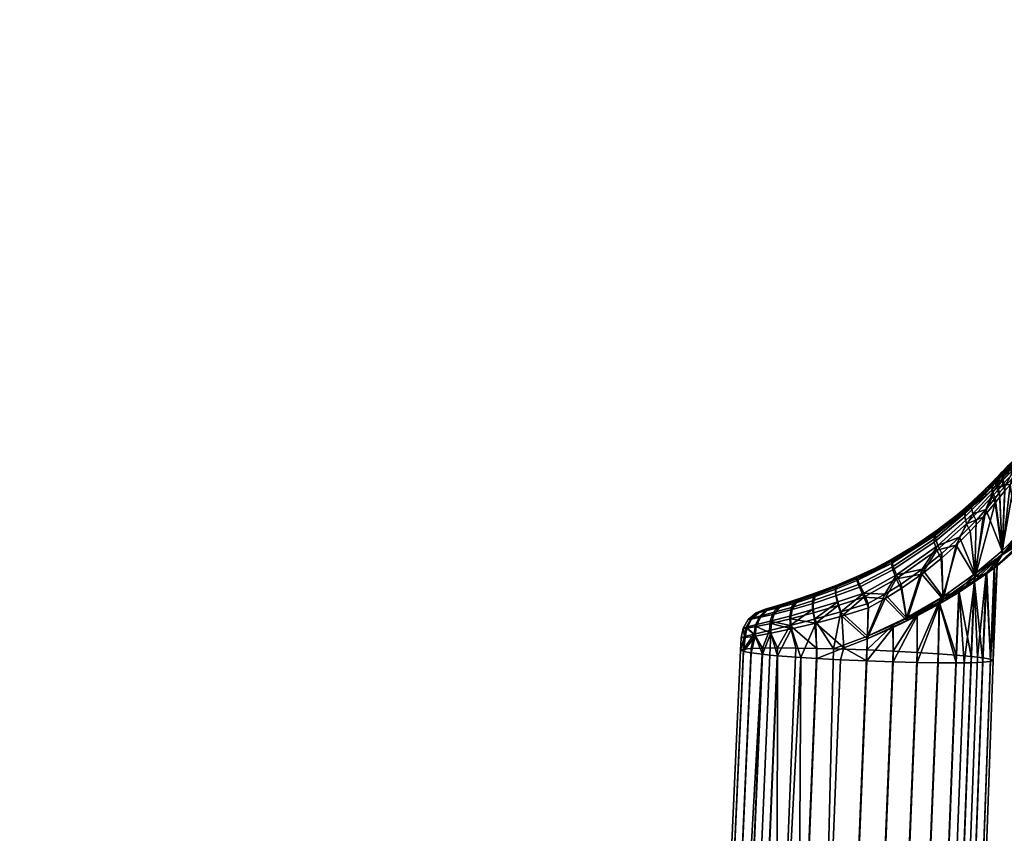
# Model space of a CAD drawing. Header units: millimetres. Extents: x -339 to 339, y -344 to 326.
# Tile 93 of 256: x -337 to -240, y 175 to 256. Entities that reach past the tile are written whole.
import ezdxf

# ---------------------------------------------------------------- set-up
doc = ezdxf.new("R2010")
doc.units = ezdxf.units.MM
doc.header["$MEASUREMENT"] = 0
doc.layers.add('kolecka', color=250, linetype='Continuous')
doc.layers.add('podrucky', color=7, linetype='Continuous')

msp = doc.modelspace()

# ---------------------------------------------------------------- meshes
at = {"layer": 'kolecka'}
mesh = msp.add_polyface(dxfattribs=at)
corners = [(-304.849, -53.556, 32.196), (-304.849, -53.503, 28.713), (-322.849, -53.503, 28.713), (-322.849, -53.556, 32.196), (-304.849, -54.017, 35.673), (-322.849, -54.017, 35.673), (-302.849, -53.976, 24.541), (-302.849, -53.476, 30), (-291.849, -53.597, 27.304), (-291.849, -53.976, 24.541), (-302.849, -53.976, 35.459), (-291.849, -53.597, 32.696), (-291.849, -53.476, 30), (-291.849, -53.976, 35.459), (-290.744, -53.685, 30), (-290.744, -54.215, 24.419), (-324.849, -53.976, 24.541), (-335.849, -53.597, 27.304), (-335.849, -53.476, 30), (-324.849, -53.476, 30), (-335.849, -53.597, 32.696), (-324.849, -53.976, 35.459), (-335.849, -53.976, 24.541), (-336.953, -53.685, 30), (-336.953, -54.26, 35.812), (-199.389, 255.192, 30.246), (-201.039, 255.315, 30.331), (-200.84, 255.505, 26.127), (-199.182, 255.4, 26.085), (-197.641, 255.083, 30.186), (-197.475, 255.315, 26.056), (-197.807, 255.168, 34.326), (-199.595, 255.349, 34.413), (-195.823, 255.008, 30.15), (-195.731, 255.259, 26.038), (-195.914, 255.047, 34.273), (-196.006, 255.181, 38.392), (-197.973, 255.393, 38.453), (-193.969, 254.981, 30.138), (-193.969, 255.24, 26.032), (-193.969, 255.003, 34.255), (-193.969, 255.106, 38.372), (-193.969, 255.263, 42.487), (-196.098, 255.376, 42.508), (-192.116, 255.008, 30.15), (-192.207, 255.259, 26.038), (-192.024, 255.047, 34.273), (-191.932, 255.181, 38.392), (-191.84, 255.376, 42.508), (-190.298, 255.083, 30.186), (-190.464, 255.315, 26.056), (-190.132, 255.168, 34.326), (-189.966, 255.393, 38.453), (-188.55, 255.192, 30.246), (-188.756, 255.4, 26.085), (-188.344, 255.349, 34.413), (-186.899, 255.315, 30.331), (-187.097, 255.505, 26.127)]
mesh.append_faces([[corners[k] for k in face] for face in [(0, 1, 2, 3), (4, 0, 3, 5), (6, 7, 8, 9), (7, 10, 11, 12), (10, 13, 11, 11), (12, 8, 7, 7), (14, 8, 12, 12), (14, 12, 11, 11), (14, 15, 8, 8), (16, 17, 18, 19), (19, 18, 20, 21), (16, 22, 17, 17), (23, 18, 17, 17), (23, 20, 18, 18), (23, 24, 20, 20), (25, 26, 27, 28), (29, 25, 28, 30), (31, 32, 25, 29), (33, 29, 30, 34), (35, 31, 29, 33), (36, 37, 31, 35), (38, 33, 34, 39), (40, 35, 33, 38), (41, 36, 35, 40), (42, 43, 36, 41), (44, 38, 39, 45), (46, 40, 38, 44), (47, 41, 40, 46), (48, 42, 41, 47), (49, 44, 45, 50), (51, 46, 44, 49), (52, 47, 46, 51), (53, 49, 50, 54), (55, 51, 49, 53), (56, 53, 54, 57)]])
at = {"layer": 'podrucky'}
mesh = msp.add_polyface(dxfattribs=at)
corners = [(-235.692, 207.674, 706.182), (-234.374, 209.056, 707.866), (-234.729, 213.335, 707.039), (-231.544, 210.977, 709.976), (-233.66, 213.725, 708.209), (-235.608, 212.941, 705.72), (-236.395, 212.5, 703.946), (-238.23, 204.567, 700.915), (-237.292, 211.648, 701.826), (-237.85, 211.124, 700.827), (-236.994, 205.994, 703.287), (-236.808, 212.101, 702.863), (-236.746, 211.707, 656.567), (-236.994, 205.576, 656.831), (-237.263, 211.226, 657.702), (-234.315, 212.955, 651.862), (-234.456, 208.521, 652.009), (-235.692, 207.223, 653.758), (-231.631, 210.466, 649.647), (-232.597, 213.448, 650.236), (-238.236, 204.182, 659.27), (-237.849, 210.678, 658.778), (-236.325, 212.11, 655.441), (-236.569, 206.117, 655.702), (-235.488, 212.511, 653.546), (-231.631, 210.466, 649.647), (-231.324, 210.136, 652.699), (-234.456, 208.521, 652.009), (-234.456, 207.972, 656.23), (-234.456, 207.054, 666.296), (-234.456, 207.325, 694.076), (-231.324, 209.014, 693.934), (-231.324, 210.67, 707.61), (-234.456, 208.363, 703.566), (-234.374, 209.056, 707.866), (-231.544, 210.977, 709.976), (-239.191, 210.558, 680.153), (-235.949, 212.834, 680.131), (-235.949, 213.2, 666.69), (-239.191, 210.929, 666.544), (-238.46, 211.844, 662.499), (-237.697, 212.783, 697.982), (-239.191, 211.194, 693.752), (-239.191, 211.439, 696.437), (-238.491, 211.467, 660.612), (-237.043, 212.754, 658.4), (-237.265, 212.009, 658.003), (-238.589, 210.773, 660.142), (-236.709, 212.51, 656.841), (-238.491, 210.049, 659.789), (-239, 209.518, 660.495), (-238.196, 212.046, 661.149), (-239.531, 210.78, 662.655), (-239.191, 211.17, 663.255), (-238.535, 211.213, 699.525), (-238.462, 210.523, 699.894), (-239.532, 209.37, 698.554), (-238.423, 211.865, 699.05), (-239.688, 210.588, 697.623), (-237.275, 212.399, 701.511)]
mesh.append_faces([[corners[k] for k in face] for face in [(0, 1, 2, 2), (1, 3, 4, 4), (2, 5, 0, 0), (0, 5, 6, 6), (7, 8, 9, 9), (8, 10, 11, 11), (10, 6, 11, 11), (4, 2, 1, 1), (12, 13, 14, 14), (15, 16, 17, 17), (18, 16, 19, 19), (20, 21, 14, 14), (12, 22, 23, 23), (24, 17, 22, 22), (17, 24, 15, 15), (15, 19, 16, 16), (25, 26, 27, 27), (28, 27, 26, 26), (29, 28, 26, 26), (30, 31, 32, 33), (34, 33, 32, 32), (35, 34, 32, 32), (36, 37, 38, 39), (39, 38, 40, 40), (41, 42, 43, 43), (44, 45, 46, 47), (12, 14, 46, 48), (46, 14, 21, 21), (49, 47, 21, 21), (49, 50, 47, 47), (51, 52, 40, 40), (52, 53, 40, 40), (47, 46, 21, 21), (9, 54, 55, 55), (56, 55, 54, 54), (57, 58, 54, 54), (9, 59, 54, 54), (9, 8, 59, 59)]])
mesh = msp.add_polyface(dxfattribs=at)
corners = [(-239.885, 210.47, 663.912), (-239.191, 210.929, 666.544), (-239.191, 211.17, 663.255), (-238.46, 211.844, 662.499), (-239.191, 210.558, 680.153), (-240.424, 209.76, 666.469), (-240.424, 209.387, 680.164), (-240.424, 209.899, 664.471), (-241.729, 208.578, 665.773), (-240.424, 209.881, 692.001), (-239.191, 211.194, 693.752), (-239.897, 210.719, 695.815), (-239.191, 211.439, 696.437), (-241.428, 209.116, 694.374), (-241.414, 208.873, 691.061), (-240.424, 210.155, 695.311), (-238.491, 211.467, 660.612), (-238.589, 210.773, 660.142), (-239.708, 209.597, 661.547), (-239.714, 210.238, 662.063), (-239, 209.518, 660.495), (-239.525, 208.931, 661.158), (-239.531, 210.78, 662.655), (-238.196, 212.046, 661.149), (-240.701, 209.527, 663.82), (-240.176, 210.092, 663.288), (-240.306, 209.572, 662.674), (-240.811, 209.008, 663.182), (-240.25, 208.96, 662.139), (-240.291, 209.908, 697.048), (-240.784, 209.354, 696.593), (-240.714, 208.791, 697.153), (-240.245, 209.346, 697.591), (-240.169, 210.379, 696.435), (-240.681, 209.823, 695.956), (-242.743, 207.776, 694.262), (-239.688, 210.588, 697.623), (-238.423, 211.865, 699.05), (-238.131, 212.405, 698.516), (-239.693, 210, 698.165), (-239.532, 209.37, 698.554), (-238.535, 211.213, 699.525), (-239.472, 211.082, 697.04)]
mesh.append_faces([[corners[k] for k in face] for face in [(0, 1, 2, 2), (3, 2, 1, 1), (4, 1, 5, 6), (5, 0, 7, 7), (7, 8, 5, 5), (5, 1, 0, 0), (9, 10, 4, 6), (10, 11, 12, 12), (9, 11, 10, 10), (13, 9, 14, 14), (9, 13, 15, 15), (15, 11, 9, 9), (16, 17, 18, 19), (17, 20, 18, 18), (20, 21, 18, 18), (19, 22, 23, 16), (24, 25, 26, 27), (28, 26, 19, 18), (22, 19, 26, 25), (2, 22, 25, 0), (0, 25, 24, 7), (8, 7, 24, 24), (29, 30, 31, 32), (33, 34, 30, 29), (35, 34, 15, 13), (33, 29, 36, 36), (15, 34, 33, 11), (37, 38, 36, 36), (32, 39, 29, 29), (32, 40, 39, 39), (29, 39, 36, 36), (41, 39, 40, 40), (41, 36, 39, 39), (11, 33, 42, 42), (11, 42, 12, 12), (33, 36, 42, 42), (38, 12, 42, 42), (38, 42, 36, 36)]])
mesh = msp.add_polyface(dxfattribs=at)
corners = [(-236.641, 206.458, 704.209), (-236.395, 212.5, 703.946), (-236.994, 205.994, 703.287), (-237.292, 211.648, 701.826), (-238.23, 204.567, 700.915), (-235.692, 207.674, 706.182), (-237.85, 211.124, 700.827), (-238.462, 210.523, 699.894), (-238.236, 204.182, 659.27), (-237.263, 211.226, 657.702), (-236.994, 205.576, 656.831), (-239, 209.518, 660.495), (-238.491, 210.049, 659.789), (-237.849, 210.678, 658.778), (-236.569, 206.117, 655.702), (-236.325, 212.11, 655.441), (-235.692, 207.223, 653.758), (-236.746, 211.707, 656.567), (-234.456, 207.054, 666.296), (-231.324, 210.136, 652.699), (-231.324, 208.746, 666.404), (-235.692, 205.626, 680.201), (-236.994, 204.365, 680.213), (-236.994, 204.748, 666.148), (-235.692, 206.007, 666.228), (-234.456, 206.676, 680.191), (-231.324, 208.371, 680.174), (-239.788, 202.591, 694.473), (-236.994, 205.022, 694.269), (-235.692, 206.279, 694.164), (-234.456, 207.325, 694.076), (-231.324, 209.014, 693.934), (-239.788, 202.66, 661.44), (-238.236, 204.182, 659.27), (-236.994, 205.576, 656.831), (-234.456, 208.521, 652.009), (-234.456, 207.972, 656.23), (-235.692, 207.223, 653.758), (-236.569, 206.117, 655.702), (-235.692, 206.714, 658.01), (-240.555, 201.306, 677.639), (-238.23, 204.567, 700.915), (-236.994, 205.994, 703.287), (-235.692, 207.092, 701.94), (-234.456, 208.363, 703.566), (-235.692, 207.674, 706.182), (-236.641, 206.458, 704.209), (-234.374, 209.056, 707.866), (-240.582, 201.333, 682.802), (-240.292, 201.522, 680.241)]
mesh.append_faces([[corners[k] for k in face] for face in [(0, 1, 2, 2), (3, 4, 2, 2), (1, 0, 5, 5), (6, 7, 4, 4), (8, 9, 10, 10), (11, 12, 8, 8), (13, 8, 12, 12), (14, 15, 16, 16), (17, 14, 10, 10), (18, 19, 20, 20), (21, 22, 23, 24), (25, 21, 24, 18), (26, 25, 18, 20), (27, 22, 28, 28), (29, 28, 22, 21), (30, 29, 21, 25), (31, 30, 25, 26), (23, 32, 33, 33), (34, 23, 33, 33), (35, 36, 37, 37), (38, 37, 39, 39), (34, 39, 23, 23), (24, 23, 39, 39), (39, 37, 36, 36), (38, 39, 34, 34), (39, 36, 18, 24), (40, 23, 22, 22), (41, 27, 28, 28), (28, 42, 41, 41), (43, 42, 28, 28), (29, 30, 44, 43), (43, 28, 29, 29), (44, 45, 43, 43), (46, 43, 45, 45), (47, 45, 44, 44), (43, 46, 42, 42), (48, 49, 22, 22)]])
mesh = msp.add_polyface(dxfattribs=at)
corners = [(-242.484, 200.704, 696.372), (-239.788, 203.007, 698.834), (-241.402, 207.094, 696.789), (-238.23, 204.567, 700.915), (-238.462, 210.523, 699.894), (-240.486, 208.195, 697.583), (-240.042, 208.751, 698.014), (-239.532, 209.37, 698.554), (-239.788, 202.66, 661.44), (-242.457, 200.415, 664.052), (-240.48, 207.755, 662.22), (-241.67, 206.337, 663.345), (-239, 209.518, 660.495), (-238.236, 204.182, 659.27), (-239.525, 208.931, 661.158), (-240.025, 208.324, 661.734), (-242.457, 200.415, 664.052), (-239.788, 202.66, 661.44), (-241.322, 200.742, 675.277), (-236.994, 204.748, 666.148), (-240.555, 201.306, 677.639), (-236.994, 204.365, 680.213), (-240.292, 201.522, 680.241), (-239.788, 202.591, 694.473), (-241.359, 200.807, 685.168), (-240.582, 201.333, 682.802), (-242.548, 200.027, 687.289), (-242.484, 200.704, 696.372), (-239.788, 203.007, 698.834), (-238.23, 204.567, 700.915), (-241.414, 208.448, 680.174), (-240.424, 209.387, 680.164), (-240.424, 209.76, 666.469), (-241.414, 208.686, 668.791), (-241.414, 208.873, 691.061), (-240.424, 209.881, 692.001), (-241.729, 208.578, 665.773), (-242.498, 208.087, 693.51), (-241.428, 209.116, 694.374), (-240.811, 209.008, 663.182), (-240.306, 209.572, 662.674), (-240.25, 208.96, 662.139), (-240.731, 208.393, 662.63), (-239.708, 209.597, 661.547), (-243.309, 205.665, 664.773), (-243.409, 206.921, 666.164), (-240.701, 209.527, 663.82), (-240.784, 209.354, 696.593), (-242.81, 207.284, 694.997), (-242.679, 206.665, 695.619), (-240.714, 208.791, 697.153), (-240.681, 209.823, 695.956), (-242.743, 207.776, 694.262), (-240.245, 209.346, 697.591)]
mesh.append_faces([[corners[k] for k in face] for face in [(0, 1, 2, 2), (3, 4, 1, 1), (5, 2, 1, 1), (6, 5, 1, 1), (1, 7, 6, 6), (4, 7, 1, 1), (8, 9, 10, 10), (10, 9, 11, 11), (12, 13, 8, 8), (14, 12, 8, 8), (14, 8, 15, 15), (8, 10, 15, 15), (16, 17, 18, 18), (19, 20, 17, 17), (18, 17, 20, 20), (21, 22, 20, 20), (23, 24, 25, 25), (25, 21, 23, 23), (23, 26, 24, 24), (26, 23, 27, 27), (27, 23, 28, 28), (23, 29, 28, 28), (30, 31, 32, 33), (31, 30, 34, 35), (33, 32, 36, 36), (34, 37, 38, 38), (39, 40, 41, 42), (15, 41, 43, 14), (41, 15, 10, 42), (10, 11, 42, 42), (44, 42, 11, 11), (45, 36, 46, 46), (47, 48, 49, 50), (51, 52, 48, 47), (6, 53, 50, 5), (7, 53, 6, 6), (2, 5, 50, 50)]])
mesh = msp.add_polyface(dxfattribs=at)
corners = [(-244, 204.342, 695.051), (-245.665, 198.443, 694.526), (-242.484, 200.704, 696.372), (-242.377, 206.002, 696.057), (-245.758, 202.74, 694.211), (-241.402, 207.094, 696.789), (-244.349, 203.559, 665.284), (-245.614, 198.193, 666.073), (-245.835, 202.225, 666.08), (-242.457, 200.415, 664.052), (-242.96, 204.934, 664.369), (-241.67, 206.337, 663.345), (-242.513, 199.916, 673.193), (-242.457, 200.415, 664.052), (-241.322, 200.742, 675.277), (-244.071, 199.08, 689.116), (-242.548, 200.027, 687.289), (-242.484, 200.704, 696.372), (-241.729, 208.578, 665.773), (-243.145, 207.271, 666.956), (-241.414, 208.686, 668.791), (-241.414, 208.873, 691.061), (-244.281, 206.526, 692.322), (-242.498, 208.087, 693.51), (-243.472, 206.363, 665.397), (-240.811, 209.008, 663.182), (-240.731, 208.393, 662.63), (-243.309, 205.665, 664.773), (-243.409, 206.921, 666.164), (-240.701, 209.527, 663.82), (-246.514, 203.847, 667.113), (-246.264, 203.057, 666.44), (-246.52, 204.44, 668), (-244.67, 205.992, 668.012), (-246.302, 204.751, 668.929), (-242.81, 207.284, 694.997), (-246.391, 204.237, 693.115), (-246.157, 203.52, 693.804), (-242.679, 206.665, 695.619), (-242.743, 207.776, 694.262), (-246.404, 204.76, 692.238), (-240.714, 208.791, 697.153), (-241.428, 209.116, 694.374), (-246.213, 205.022, 691.329), (-241.414, 208.448, 680.174)]
mesh.append_faces([[corners[k] for k in face] for face in [(0, 1, 2, 2), (2, 3, 0, 0), (0, 4, 1, 1), (3, 2, 5, 5), (6, 7, 8, 8), (9, 6, 10, 10), (6, 9, 7, 7), (10, 11, 9, 9), (12, 13, 14, 14), (15, 16, 17, 17), (18, 19, 20, 20), (21, 22, 23, 23), (24, 25, 26, 27), (28, 29, 25, 24), (30, 24, 27, 31), (32, 28, 24, 30), (27, 11, 10, 10), (18, 28, 19, 19), (6, 27, 10, 10), (31, 6, 8, 8), (19, 28, 33, 33), (28, 32, 34, 33), (6, 31, 27, 27), (35, 36, 37, 38), (39, 40, 36, 35), (0, 37, 4, 4), (38, 0, 3, 3), (5, 41, 38, 38), (3, 5, 38, 38), (39, 22, 40, 40), (39, 23, 22, 22), (39, 42, 23, 23), (38, 37, 0, 0), (33, 43, 22, 22), (44, 20, 19, 19), (21, 44, 22, 22), (44, 19, 33, 33), (22, 44, 33, 33)]])
mesh = msp.add_polyface(dxfattribs=at)
corners = [(-247.705, 201.173, 693.534), (-245.665, 198.443, 694.526), (-245.758, 202.74, 694.211), (-250.616, 201.126, 668.401), (-246.514, 203.847, 667.113), (-246.264, 203.057, 666.44), (-250.264, 200.22, 667.705), (-250.746, 201.752, 669.412), (-246.52, 204.44, 668), (-245.835, 202.225, 666.08), (-247.749, 200.69, 666.866), (-249.788, 199.255, 667.439), (-253.894, 199.41, 668.706), (-254.15, 200.053, 669.779), (-248.406, 203.325, 669.833), (-246.302, 204.751, 668.929), (-250.649, 201.994, 670.489), (-252.398, 201.077, 670.797), (-254.202, 200.235, 670.934), (-254.227, 200.412, 689.68), (-256.155, 199.609, 689.489), (-254.152, 200.277, 690.8), (-246.391, 204.237, 693.115), (-250.562, 201.452, 692.021), (-250.224, 200.627, 692.742), (-246.157, 203.52, 693.804), (-246.404, 204.76, 692.238), (-250.699, 202.002, 691.023), (-253.891, 199.713, 691.857), (-253.485, 198.807, 692.577), (-249.773, 199.715, 693.073), (-252.402, 201.262, 689.743), (-250.629, 202.194, 689.974), (-248.353, 203.555, 690.526), (-246.213, 205.022, 691.329), (-244.281, 206.526, 692.322), (-256.099, 199.445, 671.189), (-244.67, 205.992, 668.012)]
mesh.append_faces([[corners[k] for k in face] for face in [(0, 1, 2, 2), (3, 4, 5, 6), (7, 8, 4, 3), (5, 9, 10, 10), (6, 5, 10, 10), (11, 6, 10, 10), (7, 3, 12, 13), (8, 14, 15, 15), (14, 8, 7, 7), (7, 16, 14, 14), (13, 17, 7, 7), (7, 17, 16, 16), (13, 18, 17, 17), (19, 20, 21, 21), (22, 23, 24, 25), (26, 27, 23, 22), (28, 29, 24, 23), (24, 0, 25, 25), (2, 25, 0, 0), (30, 0, 24, 24), (23, 27, 21, 28), (21, 27, 31, 19), (27, 32, 31, 31), (32, 27, 33, 33), (26, 33, 27, 27), (26, 34, 33, 33), (26, 35, 34, 34), (36, 20, 19, 19), (18, 19, 31, 31), (31, 17, 18, 18), (17, 31, 32, 32), (32, 16, 17, 17), (16, 32, 33, 33), (33, 14, 16, 16), (14, 33, 34, 34), (34, 15, 14, 14), (34, 37, 15, 15)]])
mesh = msp.add_polyface(dxfattribs=at)
corners = [(-249.773, 199.715, 693.073), (-249.237, 196.369, 693.364), (-247.705, 201.173, 693.534), (-245.665, 198.443, 694.526), (-245.614, 198.193, 666.073), (-249.207, 196.118, 667.422), (-247.749, 200.69, 666.866), (-249.788, 199.255, 667.439), (-245.835, 202.225, 666.08), (-248.194, 196.57, 668.819), (-245.997, 197.761, 669.916), (-248.205, 191.952, 669.096), (-250.556, 192.014, 668.34), (-250.575, 195.412, 668.16), (-244.046, 198.923, 671.429), (-244.331, 191.909, 671.734), (-243.547, 191.915, 672.595), (-242.513, 199.916, 673.193), (-241.322, 200.742, 675.277), (-241.699, 191.971, 675.611), (-240.555, 201.306, 677.639), (-240.948, 192.043, 677.964), (-240.948, 192.27, 683.176), (-240.673, 192.145, 680.571), (-240.292, 201.522, 680.241), (-241.699, 192.403, 685.527), (-241.359, 200.807, 685.168), (-242.844, 192.54, 687.604), (-242.226, 192.471, 686.601), (-242.548, 200.027, 687.289), (-244.331, 192.678, 689.395), (-244.071, 199.08, 689.116), (-248.204, 192.949, 692.019), (-246.124, 192.815, 690.878), (-246.01, 197.959, 690.718), (-250.556, 193.077, 692.767), (-248.202, 196.8, 691.918), (-240.582, 201.333, 682.802), (-250.589, 195.659, 692.683), (-245.614, 198.193, 666.073), (-242.457, 200.415, 664.052), (-244.046, 198.923, 671.429), (-248.194, 196.57, 668.819), (-245.997, 197.761, 669.916), (-249.207, 196.118, 667.422), (-250.575, 195.412, 668.16), (-242.513, 199.916, 673.193), (-249.237, 196.369, 693.364), (-250.589, 195.659, 692.683), (-248.202, 196.8, 691.918), (-246.01, 197.959, 690.718), (-245.665, 198.443, 694.526), (-244.071, 199.08, 689.116), (-242.484, 200.704, 696.372)]
mesh.append_faces([[corners[k] for k in face] for face in [(0, 1, 2, 2), (2, 1, 3, 3), (4, 5, 6, 6), (6, 5, 7, 7), (6, 8, 4, 4), (9, 10, 11, 11), (12, 13, 9, 9), (10, 14, 15, 15), (16, 14, 17, 17), (17, 18, 19, 19), (18, 20, 21, 21), (22, 23, 24, 24), (25, 22, 26, 26), (27, 28, 29, 29), (30, 27, 31, 31), (28, 25, 26, 26), (32, 33, 34, 34), (35, 32, 36, 36), (37, 26, 22, 22), (37, 22, 24, 24), (23, 20, 24, 24), (26, 29, 28, 28), (38, 35, 36, 36), (27, 29, 31, 31), (31, 34, 30, 30), (36, 32, 34, 34), (21, 20, 23, 23), (39, 40, 41, 41), (42, 39, 43, 43), (44, 42, 45, 45), (39, 41, 43, 43), (40, 46, 41, 41), (42, 44, 39, 39), (47, 48, 49, 49), (49, 50, 51, 51), (47, 49, 51, 51), (50, 52, 51, 51), (52, 53, 51, 51)]])
mesh = msp.add_polyface(dxfattribs=at)
corners = [(-259.957, 146.987, 671.373), (-259.686, 192.453, 669.888), (-258.12, 192.354, 669.078), (-266.631, 147.96, 687.424), (-266.076, 147.983, 688.477), (-263.48, 193.376, 687.568), (-264.626, 193.332, 685.486), (-263.883, 148.011, 691.179), (-262.053, 147.999, 692.609), (-260.201, 193.386, 690.853), (-261.994, 193.394, 689.363), (-259.954, 147.96, 693.71), (-258.121, 193.351, 692.001), (-265.425, 148, 689.453), (-256.482, 193.31, 692.582), (-257.598, 147.895, 694.433), (-260.741, 195.606, 690.294), (-262.784, 195.11, 688.336), (-264.312, 194.75, 685.978), (-265.377, 193.26, 683.133), (-265.652, 193.158, 680.526), (-265.275, 194.514, 683.315), (-265.6, 194.397, 680.33), (-264.626, 192.901, 675.571), (-265.377, 193.033, 677.921), (-264.214, 194.563, 674.774), (-263.48, 192.764, 673.493), (-261.994, 192.625, 671.702), (-262.777, 192.694, 672.561), (-262.659, 194.845, 672.43), (-265.22, 194.416, 677.426), (-260.613, 195.275, 670.478), (-258.232, 195.845, 669.038), (-255.447, 193.415, 668.224), (-253.162, 192.108, 668.061), (-255.769, 192.226, 668.331), (-250.575, 195.412, 668.16), (-250.556, 192.014, 668.34), (-245.997, 197.761, 669.916), (-246.124, 191.917, 670.245), (-248.205, 191.952, 669.096), (-244.331, 191.909, 671.734), (-242.513, 199.916, 673.193), (-242.844, 191.927, 673.53), (-243.547, 191.915, 672.595), (-241.699, 191.971, 675.611), (-244.046, 198.923, 671.429), (-248.194, 196.57, 668.819), (-253.136, 194.302, 667.965), (-241.322, 200.742, 675.277), (-240.948, 192.043, 677.964), (-253.116, 194.574, 692.977), (-253.162, 193.195, 693.036), (-250.589, 195.659, 692.683), (-250.556, 193.077, 692.767), (-246.01, 197.959, 690.718), (-246.124, 192.815, 690.878), (-244.331, 192.678, 689.395)]
mesh.append_faces([[corners[k] for k in face] for face in [(0, 1, 2, 2), (3, 4, 5, 6), (7, 8, 9, 10), (8, 11, 12, 9), (13, 7, 10, 5), (4, 13, 5, 5), (14, 12, 11, 15), (16, 9, 12, 12), (5, 10, 17, 17), (9, 16, 10, 10), (5, 18, 6, 6), (6, 18, 19, 19), (20, 19, 21, 21), (20, 21, 22, 22), (23, 24, 25, 25), (26, 23, 25, 25), (27, 28, 29, 29), (26, 29, 28, 28), (24, 20, 30, 30), (1, 27, 31, 31), (20, 22, 30, 30), (24, 30, 25, 25), (1, 32, 2, 2), (33, 34, 35, 35), (36, 37, 34, 34), (38, 39, 40, 40), (38, 41, 39, 39), (42, 43, 44, 44), (42, 45, 43, 43), (46, 44, 41, 41), (47, 40, 37, 37), (33, 35, 2, 2), (48, 34, 33, 33), (36, 34, 48, 48), (49, 50, 45, 45), (51, 14, 52, 52), (53, 52, 54, 54), (55, 56, 57, 57)]])
mesh = msp.add_polyface(dxfattribs=at)
corners = [(-253.116, 194.574, 692.977), (-255.73, 196.967, 692.573), (-256.482, 193.31, 692.582), (-251.384, 198.715, 692.883), (-249.237, 196.369, 693.364), (-249.773, 199.715, 693.073), (-258.35, 196.226, 691.722), (-253.041, 197.799, 692.836), (-255.447, 193.415, 668.224), (-258.232, 195.845, 669.038), (-255.661, 196.546, 668.158), (-253.136, 194.302, 667.965), (-249.207, 196.118, 667.422), (-251.376, 198.268, 667.709), (-253.015, 197.359, 667.832), (-249.788, 199.255, 667.439), (-253.162, 193.195, 693.036), (-250.589, 195.659, 692.683), (-250.575, 195.412, 668.16), (-253.136, 194.302, 667.965), (-249.207, 196.118, 667.422), (-250.589, 195.659, 692.683), (-249.237, 196.369, 693.364), (-253.116, 194.574, 692.977), (-253.476, 198.419, 668.017), (-250.264, 200.22, 667.705), (-253.894, 199.41, 668.706), (-250.616, 201.126, 668.401), (-256.008, 197.576, 668.411), (-256.229, 198.542, 669.1), (-254.15, 200.053, 669.779), (-256.254, 199.201, 670.111), (-258.293, 198.465, 670.89), (-257.942, 198.753, 671.859), (-256.099, 199.445, 671.189), (-254.202, 200.235, 670.934), (-256.052, 197.942, 692.252), (-253.485, 198.807, 692.577), (-256.288, 199.41, 690.538), (-256.258, 198.826, 691.535), (-253.891, 199.713, 691.857), (-254.152, 200.277, 690.8), (-256.155, 199.609, 689.489), (-250.224, 200.627, 692.742), (-258.032, 198.897, 688.858), (-254.227, 200.412, 689.68)]
mesh.append_faces([[corners[k] for k in face] for face in [(0, 1, 2, 2), (3, 4, 5, 5), (6, 2, 1, 1), (0, 4, 3, 3), (7, 0, 3, 3), (1, 0, 7, 7), (8, 9, 10, 10), (10, 11, 8, 8), (12, 11, 13, 13), (14, 13, 11, 11), (12, 13, 15, 15), (10, 14, 11, 11), (0, 16, 17, 17), (18, 19, 20, 20), (21, 22, 23, 23), (13, 24, 25, 25), (15, 13, 25, 25), (14, 24, 13, 13), (24, 26, 27, 25), (24, 14, 10, 10), (28, 10, 9, 9), (28, 29, 26, 24), (28, 24, 10, 10), (30, 26, 29, 31), (31, 32, 33, 34), (30, 31, 34, 35), (36, 6, 1, 1), (1, 37, 36, 36), (7, 37, 1, 1), (38, 39, 40, 41), (37, 40, 39, 36), (38, 41, 42, 42), (37, 7, 3, 3), (37, 3, 43, 43), (3, 5, 43, 43), (33, 44, 42, 42), (42, 34, 33, 33), (45, 35, 34, 34)]])
mesh = msp.add_polyface(dxfattribs=at)
corners = [(-258.121, 193.351, 692.001), (-256.482, 193.31, 692.582), (-258.35, 196.226, 691.722), (-260.741, 195.606, 690.294), (-259.686, 192.453, 669.888), (-260.613, 195.275, 670.478), (-258.232, 195.845, 669.038), (-261.994, 192.625, 671.702), (-262.659, 194.845, 672.43), (-255.447, 193.415, 668.224), (-258.12, 192.354, 669.078), (-261.114, 197.738, 674.414), (-262.228, 197.436, 676.175), (-261.207, 197.836, 686.331), (-262.301, 197.504, 684.568), (-258.483, 197.796, 669.977), (-256.229, 198.542, 669.1), (-256.008, 197.576, 668.411), (-258.454, 196.852, 669.325), (-258.293, 198.465, 670.89), (-256.254, 199.201, 670.111), (-260.562, 197.189, 671.338), (-260.709, 196.262, 670.762), (-260.178, 197.862, 672.12), (-262.345, 196.728, 673.142), (-262.643, 195.817, 672.675), (-261.797, 197.4, 673.761), (-260.638, 197.405, 689.372), (-262.422, 196.9, 687.579), (-262.735, 196.042, 688.057), (-260.803, 196.545, 689.966), (-260.258, 198.02, 688.599), (-261.877, 197.525, 686.966), (-258.551, 198.047, 690.703), (-258.539, 197.179, 691.378), (-258.364, 198.648, 689.801), (-256.258, 198.826, 691.535), (-256.052, 197.942, 692.252), (-256.288, 199.41, 690.538), (-259.648, 198.181, 672.946), (-257.942, 198.753, 671.859), (-263.026, 197.089, 675.718), (-262.784, 195.11, 688.336), (-259.745, 198.304, 687.794), (-256.155, 199.609, 689.489), (-258.032, 198.897, 688.858)]
mesh.append_faces([[corners[k] for k in face] for face in [(0, 1, 2, 2), (2, 3, 0, 0), (4, 5, 6, 6), (5, 7, 8, 8), (9, 10, 6, 6), (11, 12, 13, 13), (14, 13, 12, 12), (15, 16, 17, 18), (19, 20, 16, 15), (21, 15, 18, 22), (23, 19, 15, 21), (24, 21, 22, 25), (26, 23, 21, 24), (27, 28, 29, 30), (31, 32, 28, 27), (33, 27, 30, 34), (35, 31, 27, 33), (36, 33, 34, 37), (38, 35, 33, 36), (22, 18, 6, 6), (6, 18, 17, 17), (5, 22, 6, 6), (25, 22, 5, 5), (39, 40, 19, 23), (23, 26, 11, 39), (26, 41, 12, 11), (29, 42, 3, 3), (30, 29, 3, 3), (34, 3, 2, 2), (34, 30, 3, 3), (2, 37, 34, 34), (32, 31, 43, 13), (35, 38, 44, 45), (45, 43, 31, 35), (11, 13, 43, 43), (43, 39, 11, 11), (39, 43, 45, 45), (45, 40, 39, 39)]])
mesh = msp.add_polyface(dxfattribs=at)
corners = [(-264.312, 194.75, 685.978), (-263.48, 193.376, 687.568), (-262.784, 195.11, 688.336), (-261.994, 193.394, 689.363), (-260.741, 195.606, 690.294), (-265.377, 193.26, 683.133), (-265.275, 194.514, 683.315), (-263.48, 192.764, 673.493), (-264.214, 194.563, 674.774), (-262.659, 194.845, 672.43), (-262.228, 197.436, 676.175), (-262.949, 197.261, 678.164), (-262.301, 197.504, 684.568), (-262.989, 197.298, 682.575), (-263.221, 197.213, 680.34), (-263.697, 196.421, 675.285), (-262.345, 196.728, 673.142), (-262.643, 195.817, 672.675), (-264.108, 195.523, 674.955), (-263.026, 197.089, 675.718), (-261.797, 197.4, 673.761), (-264.569, 196.251, 677.695), (-265.055, 195.365, 677.521), (-263.82, 196.913, 677.923), (-264.894, 196.213, 680.326), (-265.409, 195.338, 680.326), (-264.117, 196.867, 680.331), (-264.604, 196.315, 683.026), (-265.096, 195.448, 683.205), (-263.856, 196.959, 682.804), (-263.758, 196.541, 685.438), (-264.181, 195.681, 685.776), (-263.089, 197.177, 685.01), (-262.422, 196.9, 687.579), (-262.735, 196.042, 688.057), (-261.877, 197.525, 686.966), (-260.613, 195.275, 670.478), (-265.22, 194.416, 677.426), (-265.6, 194.397, 680.33), (-261.207, 197.836, 686.331)]
mesh.append_faces([[corners[k] for k in face] for face in [(0, 1, 2, 2), (3, 4, 2, 2), (5, 0, 6, 6), (7, 8, 9, 9), (10, 11, 12, 12), (13, 12, 11, 11), (13, 11, 14, 14), (15, 16, 17, 18), (19, 20, 16, 15), (21, 15, 18, 22), (23, 19, 15, 21), (24, 21, 22, 25), (26, 23, 21, 24), (27, 24, 25, 28), (29, 26, 24, 27), (30, 27, 28, 31), (32, 29, 27, 30), (33, 30, 31, 34), (35, 32, 30, 33), (17, 36, 9, 9), (18, 17, 9, 9), (8, 18, 9, 9), (37, 22, 8, 8), (38, 25, 37, 37), (37, 25, 22, 22), (22, 18, 8, 8), (23, 26, 11, 11), (11, 10, 19, 23), (25, 38, 6, 6), (28, 6, 0, 0), (31, 28, 0, 0), (34, 31, 0, 2), (26, 29, 13, 14), (35, 39, 12, 32), (32, 12, 13, 29), (11, 26, 14, 14), (6, 28, 25, 25)]])
mesh = msp.add_polyface(dxfattribs=at)
corners = [(-266.631, 147.96, 687.424), (-267.422, 147.89, 685.101), (-270.531, 86.265, 687.761), (-269.622, 86.326, 689.996), (-266.076, 147.983, 688.477), (-268.984, 86.344, 690.982), (-265.425, 148, 689.453), (-268.233, 86.352, 691.866), (-263.883, 148.011, 691.179), (-266.526, 86.348, 693.386), (-262.053, 147.999, 692.609), (-264.586, 86.322, 694.637), (-259.954, 147.96, 693.71), (-262.428, 86.274, 695.593), (-255.006, 146.742, 670.41), (-257.601, 146.859, 670.666), (-255.769, 192.226, 668.331), (-253.162, 192.108, 668.061), (-259.686, 192.453, 669.888), (-259.957, 146.987, 671.373), (-262.059, 147.121, 672.454), (-258.12, 192.354, 669.078), (-263.891, 147.258, 673.859), (-264.702, 147.327, 674.673), (-262.777, 192.694, 672.561), (-261.994, 192.625, 671.702), (-265.437, 147.396, 675.565), (-266.637, 147.532, 677.591), (-264.626, 192.901, 675.571), (-263.48, 192.764, 673.493), (-267.425, 147.665, 679.914), (-265.377, 193.033, 677.921), (-265.652, 193.158, 680.526), (-267.714, 147.789, 682.51), (-265.377, 193.26, 683.133), (-264.626, 193.332, 685.486), (-253.162, 193.195, 693.036), (-256.482, 193.31, 692.582), (-257.598, 147.895, 694.433), (-255.005, 147.801, 694.699), (-252.411, 147.685, 694.442), (-250.055, 147.559, 693.726), (-248.204, 192.949, 692.019), (-250.556, 193.077, 692.767), (-247.956, 147.427, 692.633), (-246.126, 147.292, 691.209), (-244.331, 192.678, 689.395), (-246.124, 192.815, 690.878), (-244.585, 147.155, 689.487), (-243.934, 147.086, 688.513), (-242.226, 192.471, 686.601), (-242.844, 192.54, 687.604), (-243.379, 147.017, 687.462), (-242.588, 146.883, 685.141), (-240.948, 192.27, 683.176), (-241.699, 192.403, 685.527), (-242.297, 146.758, 682.552), (-240.673, 192.145, 680.571), (-242.586, 146.657, 679.954), (-243.375, 146.589, 677.629), (-241.699, 191.971, 675.611), (-240.948, 192.043, 677.964), (-244.575, 146.55, 675.6), (-245.31, 146.541, 674.705), (-243.547, 191.915, 672.595), (-242.844, 191.927, 673.53), (-246.12, 146.537, 673.888), (-247.953, 146.549, 672.477), (-246.124, 191.917, 670.245), (-244.331, 191.909, 671.734), (-250.056, 146.585, 671.389), (-252.411, 146.648, 670.674), (-250.556, 192.014, 668.34), (-248.205, 191.952, 669.096)]
mesh.append_faces([[corners[k] for k in face] for face in [(0, 1, 2, 3), (4, 0, 3, 5), (6, 4, 5, 7), (8, 6, 7, 9), (10, 8, 9, 11), (12, 10, 11, 13), (14, 15, 16, 17), (18, 19, 20, 20), (15, 19, 21, 16), (22, 23, 24, 25), (26, 27, 28, 29), (27, 30, 31, 28), (23, 26, 29, 24), (25, 20, 22, 22), (25, 18, 20, 20), (32, 31, 30, 33), (33, 1, 34, 32), (1, 0, 35, 34), (36, 37, 38, 39), (40, 41, 42, 43), (44, 45, 46, 47), (41, 44, 47, 42), (48, 49, 50, 51), (52, 53, 54, 55), (53, 56, 57, 54), (49, 52, 55, 50), (45, 48, 51, 46), (43, 36, 39, 40), (58, 59, 60, 61), (62, 63, 64, 65), (59, 62, 65, 60), (66, 67, 68, 69), (70, 71, 72, 73), (71, 14, 17, 72), (67, 70, 73, 68), (63, 66, 69, 64), (61, 57, 56, 58)]])

doc.saveas('drawing.dxf')
